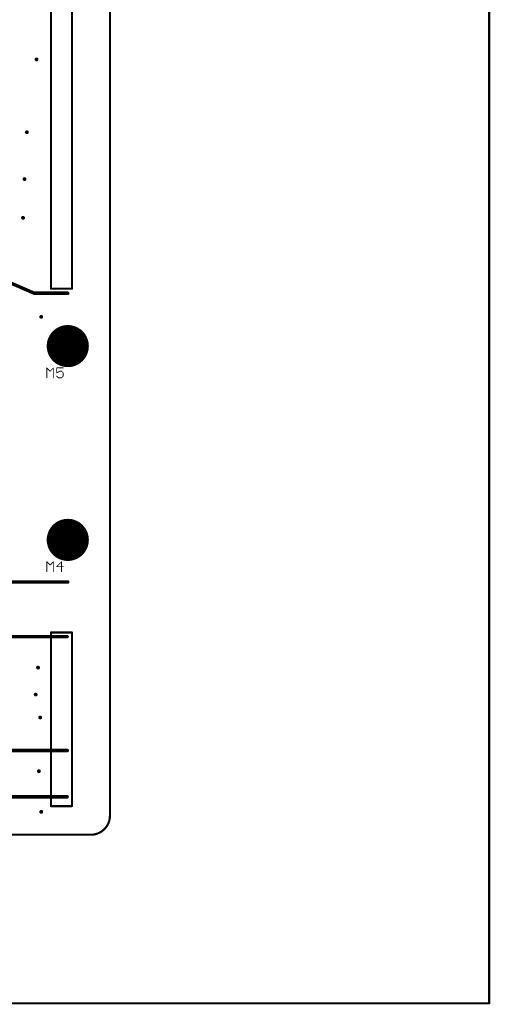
# Model space of a CAD drawing. Extents: x -10 to 150, y -20 to 180.
# Tile 36 of 70: x 94 to 150, y -20 to 97. Entities that reach past the tile are written whole.
import ezdxf

# ---------------------------------------------------------------- set-up
doc = ezdxf.new("R2010")
doc.units = 0
for name, color, linetype in [('1', 12, 'CONTINUOUS'), ('16', 132, 'CONTINUOUS'), ('17', 110, 'CONTINUOUS'), ('18', 110, 'CONTINUOUS'), ('20', 6, 'CONTINUOUS'), ('21', 253, 'CONTINUOUS'), ('23', 53, 'CONTINUOUS'), ('25', 253, 'CONTINUOUS')]:
    doc.layers.add(name, color=color, linetype=linetype)

# ---------------------------------------------------------------- blocks, each defined once
blk = doc.blocks.new('ROUNDP')
at = {"const_width": 0.5}
blk.add_lwpolyline([(0, -0.25, 1), (0, 0.25, 1), (0, -0.25)], format="xyb", dxfattribs=at)
blk = doc.blocks.new('ROUNDV')
at = {"const_width": 0.5}
blk.add_lwpolyline([(0, -0.25, 1), (0, 0.25, 1), (0, -0.25)], format="xyb", dxfattribs=at)

msp = doc.modelspace()

# ---------------------------------------------------------------- linework, layer by layer
at = {"layer": '1', "const_width": 0.254}
for points in [[(150, -20), (150, 180)], [(-10, -20), (150, -20)]]:
    msp.add_lwpolyline(points, dxfattribs=at)
at = {"layer": '1', "const_width": 0.127}
for points in [[(149.9365, -20, 1), (150.0635, -20)], [(150, -20.0635, 1), (150, -19.9365)]]:
    msp.add_lwpolyline(points, format="xyb", dxfattribs=at)
at = {"layer": '16', "const_width": 0.254}
for points in [[(150, -20), (150, 180)], [(-5, -20), (150, -20)]]:
    msp.add_lwpolyline(points, dxfattribs=at)
at = {"layer": '16', "const_width": 0.127}
for points in [[(149.9365, -20, 1), (150.0635, -20)], [(150, -20.0635, 1), (150, -19.9365)]]:
    msp.add_lwpolyline(points, format="xyb", dxfattribs=at)
at = {"layer": '20', "const_width": 0.254}
for points in [[(105, 161.9644), (105, 2.2598)], [(98, 108.204), (98, 64.8208)], [(100.5, 64.8208), (100.5, 108.204)], [(98, 64.8208), (100.5, 64.8208)], [(98, 24), (98, 3.4)], [(100.5, 24), (98, 24)], [(100.5, 3.4), (100.5, 24)], [(98, 3.4), (100.5, 3.4)], [(102.7402, 0), (3, 0)]]:
    msp.add_lwpolyline(points, dxfattribs=at)
at = {"layer": '20'}
for points, const_width in [([(98, 64.8843, 1), (98, 64.7573)], 0.127), ([(97.9365, 64.8208, 1), (98.0635, 64.8208)], 0.127), ([(100.4365, 64.8208, 1), (100.5635, 64.8208)], 0.127), ([(100.5, 64.7573, 1), (100.5, 64.8843)], 0.127), ([(98.0635, 24, 1), (97.9365, 24)], 0.127), ([(98, 24.0635, 1), (98, 23.9365)], 0.127), ([(100.5635, 24, 1), (100.4365, 24)], 0.127), ([(100.5, 23.9365, 1), (100.5, 24.0635)], 0.127), ([(98, 3.4635, 1), (98, 3.3365)], 0.127), ([(100.5, 3.3365, 1), (100.5, 3.4635)], 0.127), ([(97.9365, 3.4, 1), (98.0635, 3.4)], 0.127), ([(100.4365, 3.4, 1), (100.5635, 3.4)], 0.127), ([(102.7402, 0, 0.4142), (105, 2.2598)], 0.254), ([(105.0635, 2.2598, 1), (104.9365, 2.2598)], 0.127), ([(104.9365, 2.2598, 1), (105.0635, 2.2598)], 0.127), ([(102.7402, 0.0635, 1), (102.7402, -0.0635)], 0.127), ([(102.7402, -0.0635, 1), (102.7402, 0.0635)], 0.127)]:
    msp.add_lwpolyline(points, format="xyb", dxfattribs=dict(at, const_width=const_width))
at = {"layer": '21', "const_width": 0.4064}
for points in [[(96.012, 64.28), (83.9978, 69.5)], [(96.012, 64.28), (96, 64.28)], [(100, 64.28), (96.012, 64.28)], [(79.1215, 30), (100, 30)], [(63.8302, 23.5204), (99.9236, 23.5204)], [(99.949, 10), (68, 10)], [(63.8302, 4.5), (99.9236, 4.5)]]:
    msp.add_lwpolyline(points, dxfattribs=at)
at = {"layer": '21', "const_width": 0.2032}
for points in [[(96, 64.3816, 1), (96, 64.1784)], [(96.012, 64.3816, 1), (96.012, 64.1784)], [(95.9715, 64.1868, 1), (96.0525, 64.3732)], [(96.012, 64.1784, 1), (96.012, 64.3816)], [(100, 64.1784, 1), (100, 64.3816)], [(100, 29.8984, 1), (100, 30.1016)], [(99.9236, 23.4188, 1), (99.9236, 23.622)], [(99.949, 9.8984, 1), (99.949, 10.1016)], [(99.9236, 4.3984, 1), (99.9236, 4.6016)]]:
    msp.add_lwpolyline(points, format="xyb", dxfattribs=at)
at = {"layer": '23'}
for p in [(100, 58), (100, 35)]:
    msp.add_point(p, dxfattribs=at)
at = {"layer": '25', "const_width": 0.0508}
for points in [[(97.5288, 55.4282, 1), (97.4928, 55.3922)], [(97.5362, 55.4102, 1), (97.4854, 55.4102)], [(97.8826, 55.0384, 1), (97.9186, 55.0024)], [(97.8826, 55.0024, 1), (97.9186, 55.0384)], [(98.3158, 55.4102, 1), (98.265, 55.4102)], [(98.3084, 55.3922, 1), (98.2724, 55.4282)], [(98.6802, 55.4356, 1), (98.6802, 55.3848)], [(98.7056, 55.4102, 1), (98.6548, 55.4102)], [(99.07, 55.0458, 1), (99.07, 54.995)], [(99.0814, 54.9977, 1), (99.0586, 55.0431)], [(99.2829, 55.0384, 1), (99.2469, 55.0024)], [(99.2649, 54.995, 1), (99.2649, 55.0458)], [(99.4598, 55.3848, 1), (99.4598, 55.4356)], [(97.4854, 54.2408, 1), (97.5362, 54.2408)], [(98.265, 54.2408, 1), (98.3158, 54.2408)], [(98.6982, 54.4537, 1), (98.6622, 54.4177)], [(98.6688, 54.8482, 1), (98.6916, 54.8028)], [(98.6548, 54.8255, 1), (98.7056, 54.8255)], [(98.8751, 54.2662, 1), (98.8751, 54.2154)], [(98.8571, 54.2228, 1), (98.8931, 54.2588)], [(99.2469, 54.2588, 1), (99.2829, 54.2228)], [(99.2649, 54.2154, 1), (99.2649, 54.2662)], [(99.4852, 54.8255, 1), (99.4344, 54.8255)], [(99.4344, 54.4357, 1), (99.4852, 54.4357)], [(99.4418, 54.8075, 1), (99.4778, 54.8435)], [(99.4778, 54.4177, 1), (99.4418, 54.4537)], [(97.5288, 32.4282, 1), (97.4928, 32.3922)], [(97.5362, 32.4102, 1), (97.4854, 32.4102)], [(97.8826, 32.0384, 1), (97.9186, 32.0024)], [(97.8826, 32.0024, 1), (97.9186, 32.0384)], [(98.3158, 32.4102, 1), (98.265, 32.4102)], [(98.3084, 32.3922, 1), (98.2724, 32.4282)], [(98.6622, 31.8435, 1), (98.6982, 31.8075)], [(98.6802, 31.8509, 1), (98.6802, 31.8001)], [(99.2903, 32.4102, 1), (99.2395, 32.4102)], [(99.2829, 32.3922, 1), (99.2469, 32.4282)], [(99.4598, 31.8001, 1), (99.4598, 31.8509)], [(97.4854, 31.2408, 1), (97.5362, 31.2408)], [(98.265, 31.2408, 1), (98.3158, 31.2408)], [(99.2395, 31.2408, 1), (99.2903, 31.2408)]]:
    msp.add_lwpolyline(points, format="xyb", dxfattribs=at)
at = {"layer": '25', "const_width": 0.1016}
for points in [[(97.5108, 54.2408), (97.5108, 55.4102)], [(97.5108, 55.4102), (97.9006, 55.0204)], [(97.9006, 55.0204), (98.2904, 55.4102)], [(98.2904, 55.4102), (98.2904, 54.2408)], [(99.4598, 55.4102), (98.6802, 55.4102)], [(98.6802, 55.4102), (98.6802, 54.8255)], [(98.6802, 54.8255), (99.07, 55.0204)], [(99.07, 55.0204), (99.2649, 55.0204)], [(99.2649, 55.0204), (99.4598, 54.8255)], [(98.8751, 54.2408), (98.6802, 54.4357)], [(99.2649, 54.2408), (98.8751, 54.2408)], [(99.4598, 54.4357), (99.2649, 54.2408)], [(99.4598, 54.8255), (99.4598, 54.4357)], [(97.5108, 31.2408), (97.5108, 32.4102)], [(97.5108, 32.4102), (97.9006, 32.0204)], [(97.9006, 32.0204), (98.2904, 32.4102)], [(98.2904, 32.4102), (98.2904, 31.2408)], [(99.2649, 32.4102), (98.6802, 31.8255)], [(98.6802, 31.8255), (99.4598, 31.8255)], [(99.2649, 31.2408), (99.2649, 32.4102)]]:
    msp.add_lwpolyline(points, dxfattribs=at)

# ---------------------------------------------------------------- block references
at = {"layer": '17', "xscale": 5, "yscale": 5}
for p in [(100, 58), (100, 58), (100, 35), (100, 35)]:
    msp.add_blockref('ROUNDP', p, dxfattribs=at)
at = {"layer": '18', "xscale": 0.4572, "yscale": 0.4572}
for p in [(96.2914, 92.0242), (96.2914, 92.0242), (95.1484, 83.3882), (95.1484, 83.3882), (94.869, 77.8256), (94.869, 77.8256), (94.6912, 73.2282), (94.6912, 73.2282), (96.8502, 61.468), (96.8502, 61.468), (96.4692, 19.8374), (96.4692, 19.8374), (96.1898, 16.637), (96.1898, 16.637), (96.7232, 13.9192), (96.7232, 13.9192), (96.5708, 7.5438), (96.5708, 7.5438), (96.8502, 2.7178), (96.8502, 2.7178)]:
    msp.add_blockref('ROUNDV', p, dxfattribs=at)

doc.saveas('drawing.dxf')
